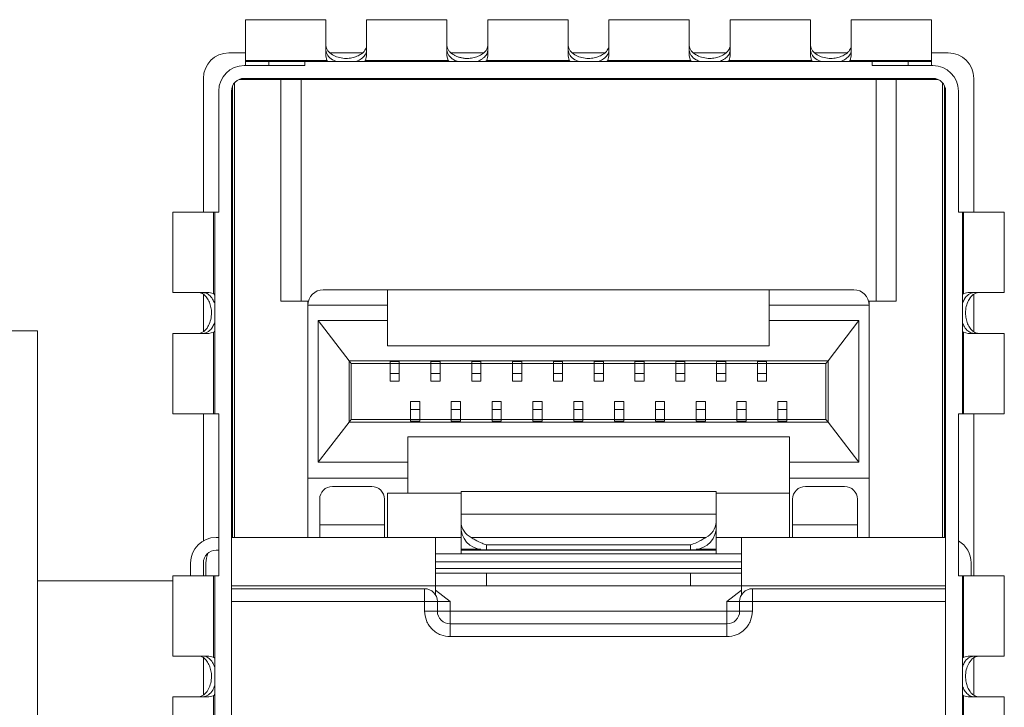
# Model space of a CAD drawing. Header units: millimetres. Extents: x -627 to -39, y 19 to 517.
# Tile 16 of 46: x -487 to -468, y 377 to 390. Entities that reach past the tile are written whole.
import ezdxf

# ---------------------------------------------------------------- set-up
doc = ezdxf.new("R2010")
doc.units = ezdxf.units.MM
doc.layers.get('0').update_dxf_attribs({"lineweight": 20})

msp = doc.modelspace()

# ---------------------------------------------------------------- linework, layer by layer
at = {"color": 7, "linetype": 'Continuous', "lineweight": 15}
for p, q in [((-480.973, 390.244), (-482.548, 390.244)), ((-482.548, 390.244), (-482.548, 389.446)), ((-480.973, 389.536), (-480.973, 390.244)), ((-478.598, 390.244), (-480.173, 390.244)), ((-480.173, 390.244), (-480.173, 389.536)), ((-478.598, 389.536), (-478.598, 390.244)), ((-476.223, 390.244), (-477.798, 390.244)), ((-477.798, 390.244), (-477.798, 389.536)), ((-476.223, 389.536), (-476.223, 390.244)), ((-473.848, 390.244), (-475.423, 390.244)), ((-475.423, 390.244), (-475.423, 389.536)), ((-473.848, 389.536), (-473.848, 390.244)), ((-471.473, 390.244), (-473.048, 390.244)), ((-473.048, 390.244), (-473.048, 389.536)), ((-471.473, 389.536), (-471.473, 390.244)), ((-469.098, 390.244), (-470.673, 390.244)), ((-470.673, 390.244), (-470.673, 389.536)), ((-469.098, 389.446), (-469.098, 390.244)), ((-482.548, 389.594), (-482.873, 389.594)), ((-480.952, 389.446), (-480.973, 389.536)), ((-480.257, 389.594), (-480.887, 389.594)), ((-480.173, 389.536), (-480.194, 389.446)), ((-478.577, 389.446), (-478.598, 389.536)), ((-477.877, 389.594), (-478.52, 389.594)), ((-477.798, 389.536), (-477.819, 389.446)), ((-476.202, 389.446), (-476.223, 389.536)), ((-475.507, 389.594), (-476.137, 389.594)), ((-475.423, 389.536), (-475.444, 389.446)), ((-473.827, 389.446), (-473.848, 389.536)), ((-473.132, 389.594), (-473.762, 389.594)), ((-473.048, 389.536), (-473.069, 389.446)), ((-471.452, 389.446), (-471.473, 389.536)), ((-470.757, 389.594), (-471.387, 389.594)), ((-470.673, 389.536), (-470.694, 389.446)), ((-468.773, 389.594), (-469.098, 389.594)), ((-482.573, 389.344), (-481.384, 389.344)), ((-482.548, 389.446), (-480.952, 389.446)), ((-482.548, 389.446), (-482.548, 389.422)), ((-482.548, 389.422), (-482.548, 389.344)), ((-482.548, 389.422), (-482.091, 389.422)), ((-482.091, 389.422), (-482.091, 389.344)), ((-481.384, 389.422), (-482.091, 389.422)), ((-481.384, 389.422), (-481.384, 389.344)), ((-470.263, 389.422), (-481.384, 389.422)), ((-480.194, 389.446), (-478.577, 389.446)), ((-477.819, 389.446), (-476.202, 389.446)), ((-475.444, 389.446), (-473.827, 389.446)), ((-473.069, 389.446), (-471.452, 389.446)), ((-470.694, 389.446), (-469.098, 389.446)), ((-470.263, 389.344), (-470.263, 389.422)), ((-470.263, 389.422), (-469.555, 389.422)), ((-470.263, 389.344), (-469.073, 389.344)), ((-469.555, 389.344), (-469.555, 389.422)), ((-469.555, 389.422), (-469.098, 389.422)), ((-469.098, 389.446), (-469.098, 389.422)), ((-469.098, 389.422), (-469.098, 389.344)), ((-483.373, 389.094), (-483.373, 386.469)), ((-481.586, 389.089), (-482.623, 389.089)), ((-482.573, 389.094), (-469.073, 389.094)), ((-481.308, 389.089), (-481.586, 389.089)), ((-481.308, 389.073), (-481.308, 389.089)), ((-470.339, 389.089), (-481.308, 389.089)), ((-470.339, 389.089), (-470.339, 389.073)), ((-470.06, 389.089), (-470.339, 389.089)), ((-469.024, 389.089), (-470.06, 389.089)), ((-468.273, 386.469), (-468.273, 389.094)), ((-482.803, 380.094), (-482.803, 388.942)), ((-482.765, 389.005), (-482.765, 380.094)), ((-481.857, 389.073), (-482.674, 389.073)), ((-481.857, 384.724), (-481.857, 389.073)), ((-481.458, 389.073), (-481.857, 389.073)), ((-481.458, 384.724), (-481.458, 389.073)), ((-470.188, 389.073), (-481.458, 389.073)), ((-470.188, 389.073), (-470.188, 384.724)), ((-469.79, 389.073), (-470.188, 389.073)), ((-469.79, 389.073), (-469.79, 384.724)), ((-468.973, 389.073), (-469.79, 389.073)), ((-468.882, 380.094), (-468.882, 389.005)), ((-468.843, 380.094), (-468.843, 388.942)), ((-483.073, 388.844), (-483.073, 386.469)), ((-482.823, 379.619), (-482.823, 388.844)), ((-468.823, 388.844), (-468.823, 379.619)), ((-468.573, 386.469), (-468.573, 388.844)), ((-482.823, 388.144), (-482.803, 388.144)), ((-468.823, 388.144), (-468.843, 388.144)), ((-482.803, 386.644), (-482.823, 386.644)), ((-468.843, 386.644), (-468.823, 386.644)), ((-483.973, 386.469), (-483.973, 384.894)), ((-483.175, 386.469), (-483.973, 386.469)), ((-483.175, 384.873), (-483.175, 386.469)), ((-483.151, 386.469), (-483.175, 386.469)), ((-483.151, 386.469), (-483.151, 382.519)), ((-483.151, 386.469), (-483.073, 386.469)), ((-468.495, 386.469), (-468.573, 386.469)), ((-468.495, 382.519), (-468.495, 386.469)), ((-468.495, 386.469), (-468.472, 386.469)), ((-468.472, 386.469), (-468.472, 384.873)), ((-467.673, 386.469), (-468.472, 386.469)), ((-467.673, 384.894), (-467.673, 386.469)), ((-483.973, 384.894), (-483.265, 384.894)), ((-483.373, 384.13), (-483.373, 384.857)), ((-483.265, 384.894), (-483.175, 384.873)), ((-479.763, 384.949), (-481.023, 384.949)), ((-479.763, 384.649), (-479.763, 384.949)), ((-472.283, 384.949), (-479.763, 384.949)), ((-470.623, 384.949), (-472.283, 384.949)), ((-472.283, 384.949), (-472.283, 384.649)), ((-468.472, 384.873), (-468.382, 384.894)), ((-468.382, 384.894), (-467.673, 384.894)), ((-468.273, 384.131), (-468.273, 384.859)), ((-481.323, 384.724), (-481.857, 384.724)), ((-481.323, 384.649), (-481.323, 384.724)), ((-481.323, 381.259), (-481.323, 384.649)), ((-479.763, 384.649), (-481.323, 384.649)), ((-479.763, 384.347), (-479.763, 384.649)), ((-470.323, 384.649), (-472.283, 384.649)), ((-472.283, 384.649), (-472.283, 384.347)), ((-470.323, 384.724), (-470.323, 384.649)), ((-469.79, 384.724), (-470.323, 384.724)), ((-470.323, 384.649), (-470.323, 381.259)), ((-481.125, 384.347), (-479.763, 384.347)), ((-481.125, 381.567), (-481.125, 384.347)), ((-480.518, 383.557), (-481.125, 384.347)), ((-479.763, 383.847), (-479.763, 384.347)), ((-472.283, 384.347), (-470.522, 384.347)), ((-472.283, 383.847), (-472.283, 384.347)), ((-470.522, 384.347), (-471.128, 383.557)), ((-470.522, 384.347), (-470.522, 381.567)), ((-491.023, 384.144), (-486.623, 384.144)), ((-486.623, 384.144), (-486.623, 363.844)), ((-483.973, 384.094), (-483.973, 382.519)), ((-483.265, 384.094), (-483.973, 384.094)), ((-483.175, 384.115), (-483.265, 384.094)), ((-483.175, 382.519), (-483.175, 384.115)), ((-468.382, 384.094), (-468.472, 384.115)), ((-468.472, 384.115), (-468.472, 382.519)), ((-467.673, 384.094), (-468.382, 384.094)), ((-467.673, 382.519), (-467.673, 384.094)), ((-479.763, 383.847), (-472.283, 383.847)), ((-471.128, 383.557), (-480.518, 383.557)), ((-480.518, 383.557), (-480.518, 382.357)), ((-480.473, 383.507), (-480.518, 383.557)), ((-479.713, 383.507), (-480.473, 383.507)), ((-480.473, 382.407), (-480.473, 383.507)), ((-479.533, 383.543), (-479.713, 383.543)), ((-479.713, 383.543), (-479.713, 383.505)), ((-479.713, 383.505), (-479.533, 383.505)), ((-479.713, 383.505), (-479.713, 383.31)), ((-479.533, 383.505), (-479.533, 383.543)), ((-478.913, 383.507), (-479.533, 383.507)), ((-479.533, 383.505), (-479.533, 383.31)), ((-478.733, 383.543), (-478.913, 383.543)), ((-478.913, 383.543), (-478.913, 383.505)), ((-478.913, 383.505), (-478.733, 383.505)), ((-478.913, 383.505), (-478.913, 383.31)), ((-478.733, 383.505), (-478.733, 383.543)), ((-478.113, 383.507), (-478.733, 383.507)), ((-478.733, 383.505), (-478.733, 383.31)), ((-477.933, 383.543), (-478.113, 383.543)), ((-478.113, 383.543), (-478.113, 383.505)), ((-478.113, 383.505), (-477.933, 383.505)), ((-478.113, 383.505), (-478.113, 383.31)), ((-477.933, 383.505), (-477.933, 383.543)), ((-477.313, 383.507), (-477.933, 383.507)), ((-477.933, 383.505), (-477.933, 383.31)), ((-477.133, 383.543), (-477.313, 383.543)), ((-477.313, 383.543), (-477.313, 383.505)), ((-477.313, 383.505), (-477.133, 383.505)), ((-477.313, 383.505), (-477.313, 383.31)), ((-477.133, 383.505), (-477.133, 383.543)), ((-476.513, 383.507), (-477.133, 383.507)), ((-477.133, 383.505), (-477.133, 383.31)), ((-476.333, 383.543), (-476.513, 383.543)), ((-476.513, 383.543), (-476.513, 383.505)), ((-476.513, 383.505), (-476.333, 383.505)), ((-476.513, 383.505), (-476.513, 383.31)), ((-476.333, 383.505), (-476.333, 383.543)), ((-475.713, 383.507), (-476.333, 383.507)), ((-476.333, 383.505), (-476.333, 383.31)), ((-475.533, 383.543), (-475.713, 383.543)), ((-475.713, 383.543), (-475.713, 383.505)), ((-475.713, 383.505), (-475.533, 383.505)), ((-475.713, 383.505), (-475.713, 383.31)), ((-475.533, 383.505), (-475.533, 383.543)), ((-474.913, 383.507), (-475.533, 383.507)), ((-475.533, 383.505), (-475.533, 383.31)), ((-474.733, 383.543), (-474.913, 383.543)), ((-474.913, 383.543), (-474.913, 383.505)), ((-474.913, 383.505), (-474.733, 383.505)), ((-474.913, 383.505), (-474.913, 383.31)), ((-474.733, 383.505), (-474.733, 383.543)), ((-474.113, 383.507), (-474.733, 383.507)), ((-474.733, 383.505), (-474.733, 383.31)), ((-473.933, 383.543), (-474.113, 383.543)), ((-474.113, 383.543), (-474.113, 383.505)), ((-474.113, 383.505), (-473.933, 383.505)), ((-474.113, 383.505), (-474.113, 383.31)), ((-473.933, 383.505), (-473.933, 383.543)), ((-473.313, 383.507), (-473.933, 383.507)), ((-473.933, 383.505), (-473.933, 383.31)), ((-473.133, 383.543), (-473.313, 383.543)), ((-473.313, 383.543), (-473.313, 383.505)), ((-473.313, 383.505), (-473.133, 383.505)), ((-473.313, 383.505), (-473.313, 383.31)), ((-473.133, 383.505), (-473.133, 383.543)), ((-472.513, 383.507), (-473.133, 383.507)), ((-473.133, 383.505), (-473.133, 383.31)), ((-472.333, 383.543), (-472.513, 383.543)), ((-472.513, 383.543), (-472.513, 383.505)), ((-472.513, 383.505), (-472.333, 383.505)), ((-472.513, 383.505), (-472.513, 383.31)), ((-472.333, 383.505), (-472.333, 383.543)), ((-471.173, 383.507), (-472.333, 383.507)), ((-472.333, 383.505), (-472.333, 383.31)), ((-471.128, 383.557), (-471.173, 383.507)), ((-471.173, 383.507), (-471.173, 382.407)), ((-471.128, 382.357), (-471.128, 383.557)), ((-479.713, 383.31), (-479.533, 383.31)), ((-479.713, 383.31), (-479.713, 383.157)), ((-479.533, 383.31), (-479.533, 383.157)), ((-478.913, 383.31), (-478.733, 383.31)), ((-478.913, 383.31), (-478.913, 383.157)), ((-478.733, 383.31), (-478.733, 383.157)), ((-478.113, 383.31), (-477.933, 383.31)), ((-478.113, 383.31), (-478.113, 383.157)), ((-477.933, 383.31), (-477.933, 383.157)), ((-477.313, 383.31), (-477.133, 383.31)), ((-477.313, 383.31), (-477.313, 383.157)), ((-477.133, 383.31), (-477.133, 383.157)), ((-476.513, 383.31), (-476.333, 383.31)), ((-476.513, 383.31), (-476.513, 383.157)), ((-476.333, 383.31), (-476.333, 383.157)), ((-475.713, 383.31), (-475.533, 383.31)), ((-475.713, 383.31), (-475.713, 383.157)), ((-475.533, 383.31), (-475.533, 383.157)), ((-474.913, 383.31), (-474.733, 383.31)), ((-474.913, 383.31), (-474.913, 383.157)), ((-474.733, 383.31), (-474.733, 383.157)), ((-474.113, 383.31), (-473.933, 383.31)), ((-474.113, 383.31), (-474.113, 383.157)), ((-473.933, 383.31), (-473.933, 383.157)), ((-473.313, 383.31), (-473.133, 383.31)), ((-473.313, 383.31), (-473.313, 383.157)), ((-473.133, 383.31), (-473.133, 383.157)), ((-472.513, 383.31), (-472.333, 383.31)), ((-472.513, 383.31), (-472.513, 383.157)), ((-472.333, 383.31), (-472.333, 383.157)), ((-479.713, 383.157), (-479.533, 383.157)), ((-478.913, 383.157), (-478.733, 383.157)), ((-478.113, 383.157), (-477.933, 383.157)), ((-477.313, 383.157), (-477.133, 383.157)), ((-476.513, 383.157), (-476.333, 383.157)), ((-475.713, 383.157), (-475.533, 383.157)), ((-474.913, 383.157), (-474.733, 383.157)), ((-474.113, 383.157), (-473.933, 383.157)), ((-473.313, 383.157), (-473.133, 383.157)), ((-472.513, 383.157), (-472.333, 383.157)), ((-479.133, 382.757), (-479.313, 382.757)), ((-479.313, 382.757), (-479.313, 382.604)), ((-479.133, 382.757), (-479.133, 382.604)), ((-478.333, 382.757), (-478.513, 382.757)), ((-478.513, 382.757), (-478.513, 382.604)), ((-478.333, 382.757), (-478.333, 382.604)), ((-477.533, 382.757), (-477.713, 382.757)), ((-477.713, 382.757), (-477.713, 382.604)), ((-477.533, 382.757), (-477.533, 382.604)), ((-476.733, 382.757), (-476.913, 382.757)), ((-476.913, 382.757), (-476.913, 382.604)), ((-476.733, 382.757), (-476.733, 382.604)), ((-475.933, 382.757), (-476.113, 382.757)), ((-476.113, 382.757), (-476.113, 382.604)), ((-475.933, 382.757), (-475.933, 382.604)), ((-475.133, 382.757), (-475.313, 382.757)), ((-475.313, 382.757), (-475.313, 382.604)), ((-475.133, 382.757), (-475.133, 382.604)), ((-474.333, 382.757), (-474.513, 382.757)), ((-474.513, 382.757), (-474.513, 382.604)), ((-474.333, 382.757), (-474.333, 382.604)), ((-473.533, 382.757), (-473.713, 382.757)), ((-473.713, 382.757), (-473.713, 382.604)), ((-473.533, 382.757), (-473.533, 382.604)), ((-472.733, 382.757), (-472.913, 382.757)), ((-472.913, 382.757), (-472.913, 382.604)), ((-472.733, 382.757), (-472.733, 382.604)), ((-471.933, 382.757), (-472.113, 382.757)), ((-472.113, 382.757), (-472.113, 382.604)), ((-471.933, 382.757), (-471.933, 382.604)), ((-479.133, 382.604), (-479.313, 382.604)), ((-479.313, 382.604), (-479.313, 382.409)), ((-479.133, 382.604), (-479.133, 382.409)), ((-478.333, 382.604), (-478.513, 382.604)), ((-478.513, 382.604), (-478.513, 382.409)), ((-478.333, 382.604), (-478.333, 382.409)), ((-477.533, 382.604), (-477.713, 382.604)), ((-477.713, 382.604), (-477.713, 382.409)), ((-477.533, 382.604), (-477.533, 382.409)), ((-476.733, 382.604), (-476.913, 382.604)), ((-476.913, 382.604), (-476.913, 382.409)), ((-476.733, 382.604), (-476.733, 382.409)), ((-475.933, 382.604), (-476.113, 382.604)), ((-476.113, 382.604), (-476.113, 382.409)), ((-475.933, 382.604), (-475.933, 382.409)), ((-475.133, 382.604), (-475.313, 382.604)), ((-475.313, 382.604), (-475.313, 382.409)), ((-475.133, 382.604), (-475.133, 382.409)), ((-474.333, 382.604), (-474.513, 382.604)), ((-474.513, 382.604), (-474.513, 382.409)), ((-474.333, 382.604), (-474.333, 382.409)), ((-473.533, 382.604), (-473.713, 382.604)), ((-473.713, 382.604), (-473.713, 382.409)), ((-473.533, 382.604), (-473.533, 382.409)), ((-472.733, 382.604), (-472.913, 382.604)), ((-472.913, 382.604), (-472.913, 382.409)), ((-472.733, 382.604), (-472.733, 382.409)), ((-471.933, 382.604), (-472.113, 382.604)), ((-472.113, 382.604), (-472.113, 382.409)), ((-471.933, 382.604), (-471.933, 382.409)), ((-483.973, 382.519), (-483.175, 382.519)), ((-483.373, 380.027), (-483.373, 382.519)), ((-483.175, 382.519), (-483.151, 382.519)), ((-483.073, 382.519), (-483.151, 382.519)), ((-483.073, 382.519), (-483.073, 379.344)), ((-481.125, 381.567), (-480.518, 382.357)), ((-480.518, 382.357), (-480.473, 382.407)), ((-480.518, 382.357), (-471.128, 382.357)), ((-480.473, 382.407), (-479.313, 382.407)), ((-479.133, 382.409), (-479.313, 382.409)), ((-479.313, 382.409), (-479.313, 382.371)), ((-479.313, 382.371), (-479.133, 382.371)), ((-479.133, 382.409), (-479.133, 382.371)), ((-479.133, 382.407), (-478.513, 382.407)), ((-478.333, 382.409), (-478.513, 382.409)), ((-478.513, 382.409), (-478.513, 382.371)), ((-478.513, 382.371), (-478.333, 382.371)), ((-478.333, 382.409), (-478.333, 382.371)), ((-478.333, 382.407), (-477.713, 382.407)), ((-477.713, 382.409), (-477.713, 382.371)), ((-477.533, 382.409), (-477.713, 382.409)), ((-477.713, 382.371), (-477.533, 382.371)), ((-477.533, 382.409), (-477.533, 382.371)), ((-477.533, 382.407), (-476.913, 382.407)), ((-476.913, 382.409), (-476.913, 382.371)), ((-476.733, 382.409), (-476.913, 382.409)), ((-476.913, 382.371), (-476.733, 382.371)), ((-476.733, 382.409), (-476.733, 382.371)), ((-476.733, 382.407), (-476.113, 382.407)), ((-476.113, 382.409), (-476.113, 382.371)), ((-475.933, 382.409), (-476.113, 382.409)), ((-476.113, 382.371), (-475.933, 382.371)), ((-475.933, 382.409), (-475.933, 382.371)), ((-475.933, 382.407), (-475.313, 382.407)), ((-475.313, 382.409), (-475.313, 382.371)), ((-475.133, 382.409), (-475.313, 382.409)), ((-475.313, 382.371), (-475.133, 382.371)), ((-475.133, 382.409), (-475.133, 382.371)), ((-475.133, 382.407), (-474.513, 382.407)), ((-474.513, 382.409), (-474.513, 382.371)), ((-474.333, 382.409), (-474.513, 382.409)), ((-474.513, 382.371), (-474.333, 382.371)), ((-474.333, 382.409), (-474.333, 382.371)), ((-474.333, 382.407), (-473.713, 382.407)), ((-473.533, 382.409), (-473.713, 382.409)), ((-473.713, 382.409), (-473.713, 382.371)), ((-473.713, 382.371), (-473.533, 382.371)), ((-473.533, 382.409), (-473.533, 382.371)), ((-473.533, 382.407), (-472.913, 382.407)), ((-472.733, 382.409), (-472.913, 382.409)), ((-472.913, 382.409), (-472.913, 382.371)), ((-472.913, 382.371), (-472.733, 382.371)), ((-472.733, 382.409), (-472.733, 382.371)), ((-472.733, 382.407), (-472.113, 382.407)), ((-471.933, 382.409), (-472.113, 382.409)), ((-472.113, 382.409), (-472.113, 382.371)), ((-472.113, 382.371), (-471.933, 382.371)), ((-471.933, 382.409), (-471.933, 382.371)), ((-471.933, 382.407), (-471.173, 382.407)), ((-471.173, 382.407), (-471.128, 382.357)), ((-471.128, 382.357), (-470.522, 381.567)), ((-468.573, 382.519), (-468.495, 382.519)), ((-468.573, 379.344), (-468.573, 382.519)), ((-468.472, 382.519), (-468.495, 382.519)), ((-468.472, 382.519), (-467.673, 382.519)), ((-468.273, 379.344), (-468.273, 382.519)), ((-471.883, 382.067), (-479.363, 382.067)), ((-479.363, 382.067), (-479.363, 381.567)), ((-471.883, 381.567), (-471.883, 382.067)), ((-479.363, 381.567), (-481.125, 381.567)), ((-479.363, 381.259), (-479.363, 381.567)), ((-470.522, 381.567), (-471.883, 381.567)), ((-471.883, 381.567), (-471.883, 381.259)), ((-481.323, 381.259), (-479.363, 381.259)), ((-481.323, 381.259), (-481.323, 380.094)), ((-479.363, 380.959), (-479.363, 381.259)), ((-471.883, 381.259), (-470.323, 381.259)), ((-471.883, 381.259), (-471.883, 380.094)), ((-470.323, 380.094), (-470.323, 381.259)), ((-480.073, 381.094), (-480.843, 381.094)), ((-473.323, 380.994), (-478.323, 380.994)), ((-478.323, 380.994), (-478.323, 380.547)), ((-473.323, 380.547), (-473.323, 380.994)), ((-470.803, 381.094), (-471.573, 381.094)), ((-481.093, 380.344), (-481.093, 380.844)), ((-479.823, 380.844), (-479.823, 380.344)), ((-479.763, 380.959), (-479.363, 380.959)), ((-479.763, 380.094), (-479.763, 380.959)), ((-479.363, 380.959), (-478.323, 380.959)), ((-473.323, 380.959), (-471.883, 380.959)), ((-471.823, 380.344), (-471.823, 380.844)), ((-470.553, 380.844), (-470.553, 380.344)), ((-478.323, 380.547), (-478.323, 380.398)), ((-478.323, 380.547), (-473.323, 380.547)), ((-473.323, 380.398), (-473.323, 380.547)), ((-481.093, 380.344), (-479.823, 380.344)), ((-481.093, 380.094), (-481.093, 380.344)), ((-479.823, 380.344), (-479.823, 380.094)), ((-478.323, 380.237), (-478.323, 380.398)), ((-478.323, 379.863), (-478.323, 380.237)), ((-473.323, 380.237), (-473.323, 380.398)), ((-473.323, 379.863), (-473.323, 380.237)), ((-471.823, 380.094), (-471.823, 380.344)), ((-471.823, 380.344), (-470.553, 380.344)), ((-470.553, 380.344), (-470.553, 380.094)), ((-483.073, 380.094), (-483.123, 380.094)), ((-482.823, 380.094), (-478.823, 380.094)), ((-478.823, 379.144), (-478.823, 380.094)), ((-478.823, 380.094), (-478.323, 380.094)), ((-478.123, 380.091), (-473.523, 380.091)), ((-473.323, 380.094), (-472.823, 380.094)), ((-472.823, 380.094), (-468.823, 380.094)), ((-472.823, 380.094), (-472.823, 379.144)), ((-483.073, 379.844), (-483.123, 379.844)), ((-478.323, 379.863), (-478.323, 379.844)), ((-473.323, 379.844), (-478.323, 379.844)), ((-478.323, 379.775), (-478.323, 379.844)), ((-473.823, 379.951), (-477.823, 379.951)), ((-477.823, 379.951), (-477.823, 379.854)), ((-473.823, 379.854), (-477.823, 379.854)), ((-473.823, 379.854), (-473.823, 379.951)), ((-473.323, 379.844), (-473.323, 379.863)), ((-473.323, 379.844), (-473.323, 379.775)), ((-478.823, 379.775), (-472.823, 379.775)), ((-483.623, 379.344), (-483.623, 379.594)), ((-483.373, 379.594), (-483.373, 379.344)), ((-483.323, 379.344), (-483.323, 379.594)), ((-482.823, 374.069), (-482.823, 379.619)), ((-478.823, 379.614), (-472.823, 379.614)), ((-478.823, 379.482), (-472.823, 379.482)), ((-468.823, 379.619), (-468.823, 374.069)), ((-468.323, 379.344), (-468.323, 379.594)), ((-483.973, 379.344), (-483.973, 377.769)), ((-483.175, 379.344), (-483.973, 379.344)), ((-483.175, 377.748), (-483.175, 379.344)), ((-483.151, 379.344), (-483.175, 379.344)), ((-483.151, 379.344), (-483.151, 376.558)), ((-483.151, 379.344), (-483.073, 379.344)), ((-478.823, 379.394), (-477.823, 379.394)), ((-477.823, 379.394), (-477.823, 379.144)), ((-477.823, 379.394), (-473.823, 379.394)), ((-473.823, 379.144), (-473.823, 379.394)), ((-473.823, 379.394), (-472.823, 379.394)), ((-468.495, 379.344), (-468.573, 379.344)), ((-468.495, 376.558), (-468.495, 379.344)), ((-468.495, 379.344), (-468.472, 379.344)), ((-468.472, 379.344), (-468.472, 377.748)), ((-467.673, 379.344), (-468.472, 379.344)), ((-467.673, 377.769), (-467.673, 379.344)), ((-483.973, 379.244), (-486.623, 379.244)), ((-482.823, 379.144), (-478.823, 379.144)), ((-479.036, 379.089), (-482.823, 379.089)), ((-479.036, 378.839), (-479.036, 379.089)), ((-478.823, 378.971), (-478.823, 379.144)), ((-477.823, 379.144), (-478.823, 379.144)), ((-478.823, 379.059), (-478.536, 378.839)), ((-477.823, 379.144), (-473.823, 379.144)), ((-472.823, 379.144), (-473.823, 379.144)), ((-473.111, 378.839), (-472.823, 379.059)), ((-472.823, 379.144), (-468.823, 379.144)), ((-472.823, 379.144), (-472.823, 378.971)), ((-472.611, 379.089), (-472.611, 378.839)), ((-468.823, 379.089), (-472.611, 379.089)), ((-479.036, 378.839), (-482.823, 378.839)), ((-478.786, 378.839), (-479.036, 378.839)), ((-479.036, 378.649), (-479.036, 378.839)), ((-478.786, 378.649), (-478.786, 378.839)), ((-478.786, 378.839), (-478.536, 378.839)), ((-478.536, 378.839), (-478.536, 378.649)), ((-473.111, 378.839), (-472.861, 378.839)), ((-473.111, 378.649), (-473.111, 378.839)), ((-472.611, 378.839), (-472.861, 378.839)), ((-472.861, 378.839), (-472.861, 378.649)), ((-472.611, 378.839), (-472.611, 378.649)), ((-468.823, 378.839), (-472.611, 378.839)), ((-479.036, 378.649), (-478.786, 378.649)), ((-478.536, 378.649), (-478.786, 378.649)), ((-478.536, 378.472), (-478.536, 378.649)), ((-478.536, 378.649), (-473.111, 378.649)), ((-473.111, 378.649), (-473.111, 378.399)), ((-472.934, 378.649), (-473.111, 378.649)), ((-472.861, 378.649), (-472.934, 378.649)), ((-472.611, 378.649), (-472.861, 378.649)), ((-478.536, 378.399), (-478.536, 378.472)), ((-473.111, 378.399), (-478.536, 378.399)), ((-478.536, 378.149), (-478.536, 378.399)), ((-473.111, 378.149), (-473.111, 378.399)), ((-473.111, 378.149), (-478.536, 378.149)), ((-483.973, 377.769), (-483.265, 377.769)), ((-483.373, 377.005), (-483.373, 377.732)), ((-483.265, 377.769), (-483.175, 377.748)), ((-468.472, 377.748), (-468.382, 377.769)), ((-468.382, 377.769), (-467.673, 377.769)), ((-468.273, 377.006), (-468.273, 377.734)), ((-483.973, 376.969), (-483.973, 375.394)), ((-483.265, 376.969), (-483.973, 376.969)), ((-483.175, 376.99), (-483.265, 376.969)), ((-483.175, 375.394), (-483.175, 376.99)), ((-468.382, 376.969), (-468.472, 376.99)), ((-468.472, 376.99), (-468.472, 375.394)), ((-467.673, 376.969), (-468.382, 376.969)), ((-467.673, 375.394), (-467.673, 376.969))]:
    msp.add_line(p, q, dxfattribs=at)
at = {"color": 8, "linetype": 'Continuous', "lineweight": 15}
for p, q in [((-481.586, 389.073), (-481.586, 389.089)), ((-470.06, 389.089), (-470.06, 389.073)), ((-478.323, 379.863), (-477.931, 379.863)), ((-473.716, 379.863), (-473.323, 379.863))]:
    msp.add_line(p, q, dxfattribs=at)
at = {"color": 7, "linetype": 'Continuous', "lineweight": 15}
for centre, radius, start, end in [((-482.873, 389.094), 0.5, 90, 180), ((-468.773, 389.094), 0.5, 0, 90), ((-482.573, 388.844), 0.5, 90, 180), ((-469.073, 388.844), 0.5, 0, 90), ((-482.573, 388.844), 0.25, 90, 180), ((-469.073, 388.844), 0.25, 0, 90), ((-481.023, 384.649), 0.3, 90, 180), ((-470.623, 384.649), 0.3, 0, 90), ((-480.843, 380.844), 0.25, 90, 180), ((-480.073, 380.844), 0.25, 0, 90), ((-471.573, 380.844), 0.25, 90, 180), ((-470.803, 380.844), 0.25, 0, 90), ((-477.96, 380.416), 0.363, 182.8987, 243.3528), ((-477.875, 380.305), 0.453, 188.5425, 276.5356), ((-473.772, 380.305), 0.453, 263.4644, 351.4575), ((-473.686, 380.416), 0.363, 296.6472, 357.1013), ((-483.123, 379.594), 0.5, 90, 180), ((-468.823, 379.594), 0.5, 0, 60), ((-483.123, 379.594), 0.25, 90, 180), ((-482.823, 379.594), 0.5, 157.6684, 180), ((-479.036, 378.839), 0.25, 45, 90), ((-472.611, 378.839), 0.25, 90, 135), ((-479.036, 378.839), 0.25, 0, 45), ((-472.611, 378.839), 0.25, 135, 180), ((-478.536, 378.649), 0.25, 180, 270), ((-473.111, 378.649), 0.25, 270, 0)]:
    msp.add_arc(centre, radius, start, end, dxfattribs=at)
for points, knots in [([(-480.973, 389.735), (-480.966, 389.701), (-480.951, 389.638), (-480.855, 389.557), (-480.738, 389.504), (-480.612, 389.481), (-480.489, 389.487), (-480.382, 389.515), (-480.288, 389.561), (-480.212, 389.626), (-480.177, 389.688), (-480.174, 389.724), (-480.173, 389.735)], [0, 0, 0, 0, 0.1496803, 0.279253, 0.3774907, 0.4762894, 0.561608, 0.642697, 0.7311223, 0.834171, 0.9538171, 1, 1, 1, 1]), ([(-478.598, 389.735), (-478.596, 389.718), (-478.593, 389.685), (-478.564, 389.637), (-478.521, 389.592), (-478.472, 389.556), (-478.416, 389.528), (-478.36, 389.507), (-478.297, 389.492), (-478.234, 389.484), (-478.172, 389.484), (-478.115, 389.49), (-478.062, 389.5), (-478.011, 389.516), (-477.964, 389.536), (-477.919, 389.561), (-477.879, 389.59), (-477.843, 389.625), (-477.816, 389.663), (-477.803, 389.696), (-477.799, 389.719), (-477.799, 389.73), (-477.798, 389.735)], [0, 0, 0, 0, 0.0734955, 0.1498648, 0.2136394, 0.2795168, 0.3279799, 0.3777428, 0.4262687, 0.4766717, 0.5186703, 0.5620276, 0.6020564, 0.6430724, 0.6867723, 0.7314157, 0.7823421, 0.8343711, 0.8934341, 0.9539583, 0.9769374, 1, 1, 1, 1]), ([(-476.223, 389.735), (-476.216, 389.701), (-476.201, 389.638), (-476.105, 389.557), (-475.988, 389.504), (-475.862, 389.481), (-475.739, 389.487), (-475.632, 389.515), (-475.538, 389.561), (-475.462, 389.626), (-475.427, 389.688), (-475.424, 389.724), (-475.423, 389.735)], [0, 0, 0, 0, 0.14968, 0.279253, 0.377491, 0.476289, 0.561608, 0.642697, 0.731122, 0.834171, 0.953817, 1, 1, 1, 1]), ([(-473.848, 389.735), (-473.841, 389.701), (-473.826, 389.638), (-473.73, 389.557), (-473.613, 389.504), (-473.487, 389.481), (-473.364, 389.487), (-473.257, 389.515), (-473.163, 389.561), (-473.087, 389.626), (-473.052, 389.688), (-473.049, 389.724), (-473.048, 389.735)], [0, 0, 0, 0, 0.1496803, 0.279253, 0.3774907, 0.4762894, 0.561608, 0.642697, 0.7311223, 0.834171, 0.9538171, 1, 1, 1, 1]), ([(-471.473, 389.735), (-471.466, 389.701), (-471.451, 389.638), (-471.355, 389.557), (-471.238, 389.504), (-471.112, 389.481), (-470.989, 389.487), (-470.882, 389.515), (-470.788, 389.561), (-470.712, 389.626), (-470.677, 389.688), (-470.674, 389.724), (-470.673, 389.735)], [0, 0, 0, 0, 0.1496803, 0.279253, 0.3774907, 0.4762894, 0.561608, 0.642697, 0.7311223, 0.834171, 0.9538171, 1, 1, 1, 1]), ([(-480.973, 389.645), (-480.965, 389.611), (-480.951, 389.547), (-480.863, 389.466), (-480.785, 389.434), (-480.755, 389.422)], [0, 0, 0, 0, 0.416163, 0.781143, 1, 1, 1, 1]), ([(-480.386, 389.422), (-480.356, 389.436), (-480.288, 389.465), (-480.214, 389.533), (-480.177, 389.596), (-480.174, 389.634), (-480.173, 389.645)], [0, 0, 0, 0, 0.235104, 0.523179, 0.860048, 1, 1, 1, 1]), ([(-478.598, 389.645), (-478.596, 389.629), (-478.593, 389.595), (-478.564, 389.545), (-478.522, 389.499), (-478.472, 389.463), (-478.425, 389.437), (-478.395, 389.426), (-478.384, 389.422)], [0, 0, 0, 0, 0.20548, 0.418783, 0.59935, 0.785884, 0.921449, 1, 1, 1, 1]), ([(-478.011, 389.422), (-477.996, 389.428), (-477.965, 389.441), (-477.922, 389.466), (-477.881, 389.495), (-477.845, 389.531), (-477.817, 389.57), (-477.804, 389.603), (-477.799, 389.629), (-477.799, 389.64), (-477.798, 389.645)], [0, 0, 0, 0, 0.11016, 0.234454, 0.377118, 0.522828, 0.689471, 0.860189, 0.92995, 1, 1, 1, 1]), ([(-476.223, 389.645), (-476.215, 389.611), (-476.201, 389.547), (-476.113, 389.466), (-476.035, 389.434), (-476.005, 389.422)], [0, 0, 0, 0, 0.416163, 0.781143, 1, 1, 1, 1]), ([(-475.636, 389.422), (-475.606, 389.436), (-475.538, 389.465), (-475.464, 389.533), (-475.427, 389.596), (-475.424, 389.634), (-475.423, 389.645)], [0, 0, 0, 0, 0.235104, 0.523179, 0.860048, 1, 1, 1, 1]), ([(-473.848, 389.645), (-473.84, 389.611), (-473.826, 389.547), (-473.738, 389.466), (-473.66, 389.434), (-473.63, 389.422)], [0, 0, 0, 0, 0.416163, 0.781143, 1, 1, 1, 1]), ([(-473.261, 389.422), (-473.231, 389.436), (-473.163, 389.465), (-473.089, 389.533), (-473.052, 389.596), (-473.049, 389.634), (-473.048, 389.645)], [0, 0, 0, 0, 0.235104, 0.523179, 0.860048, 1, 1, 1, 1]), ([(-471.473, 389.645), (-471.465, 389.611), (-471.451, 389.547), (-471.363, 389.466), (-471.285, 389.434), (-471.255, 389.422)], [0, 0, 0, 0, 0.416163, 0.781143, 1, 1, 1, 1]), ([(-470.886, 389.422), (-470.856, 389.436), (-470.788, 389.465), (-470.714, 389.533), (-470.677, 389.596), (-470.674, 389.634), (-470.673, 389.645)], [0, 0, 0, 0, 0.235104, 0.523179, 0.860048, 1, 1, 1, 1]), ([(-480.952, 389.446), (-480.948, 389.439), (-480.94, 389.425), (-480.926, 389.423), (-480.92, 389.422)], [0, 0, 0, 0, 0.515666, 1, 1, 1, 1]), ([(-480.194, 389.446), (-480.199, 389.439), (-480.207, 389.425), (-480.22, 389.423), (-480.227, 389.422)], [0, 0, 0, 0, 0.515666, 1, 1, 1, 1]), ([(-478.577, 389.446), (-478.573, 389.439), (-478.565, 389.425), (-478.551, 389.423), (-478.545, 389.422)], [0, 0, 0, 0, 0.515666, 1, 1, 1, 1]), ([(-477.819, 389.446), (-477.824, 389.439), (-477.832, 389.425), (-477.845, 389.423), (-477.852, 389.422)], [0, 0, 0, 0, 0.515666, 1, 1, 1, 1]), ([(-476.202, 389.446), (-476.198, 389.439), (-476.19, 389.425), (-476.176, 389.423), (-476.17, 389.422)], [0, 0, 0, 0, 0.515666, 1, 1, 1, 1]), ([(-475.444, 389.446), (-475.449, 389.439), (-475.457, 389.425), (-475.47, 389.423), (-475.477, 389.422)], [0, 0, 0, 0, 0.515666, 1, 1, 1, 1]), ([(-473.827, 389.446), (-473.823, 389.439), (-473.815, 389.425), (-473.801, 389.423), (-473.795, 389.422)], [0, 0, 0, 0, 0.515666, 1, 1, 1, 1]), ([(-473.069, 389.446), (-473.074, 389.439), (-473.082, 389.425), (-473.095, 389.423), (-473.102, 389.422)], [0, 0, 0, 0, 0.515666, 1, 1, 1, 1]), ([(-471.452, 389.446), (-471.448, 389.439), (-471.44, 389.425), (-471.426, 389.423), (-471.42, 389.422)], [0, 0, 0, 0, 0.515666, 1, 1, 1, 1]), ([(-470.694, 389.446), (-470.699, 389.439), (-470.707, 389.425), (-470.72, 389.423), (-470.727, 389.422)], [0, 0, 0, 0, 0.515666, 1, 1, 1, 1]), ([(-483.464, 384.094), (-483.43, 384.102), (-483.367, 384.116), (-483.286, 384.212), (-483.233, 384.33), (-483.21, 384.456), (-483.216, 384.578), (-483.244, 384.685), (-483.29, 384.78), (-483.356, 384.856), (-483.417, 384.891), (-483.454, 384.893), (-483.464, 384.894)], [0, 0, 0, 0, 0.1496803, 0.279253, 0.3774907, 0.4762894, 0.561608, 0.642697, 0.7311223, 0.834171, 0.9538171, 1, 1, 1, 1]), ([(-483.151, 384.681), (-483.165, 384.712), (-483.195, 384.779), (-483.262, 384.854), (-483.325, 384.89), (-483.363, 384.893), (-483.375, 384.894)], [0, 0, 0, 0, 0.235104, 0.523179, 0.860048, 1, 1, 1, 1]), ([(-483.175, 384.873), (-483.168, 384.869), (-483.154, 384.86), (-483.152, 384.847), (-483.151, 384.841)], [0, 0, 0, 0, 0.515666, 1, 1, 1, 1]), ([(-468.272, 384.894), (-468.306, 384.886), (-468.37, 384.872), (-468.452, 384.784), (-468.483, 384.705), (-468.495, 384.676)], [0, 0, 0, 0, 0.416163, 0.781143, 1, 1, 1, 1]), ([(-468.472, 384.873), (-468.479, 384.869), (-468.493, 384.86), (-468.495, 384.847), (-468.495, 384.841)], [0, 0, 0, 0, 0.515666, 1, 1, 1, 1]), ([(-468.183, 384.894), (-468.217, 384.886), (-468.28, 384.872), (-468.361, 384.776), (-468.414, 384.658), (-468.437, 384.533), (-468.431, 384.41), (-468.403, 384.303), (-468.356, 384.209), (-468.291, 384.132), (-468.23, 384.098), (-468.193, 384.095), (-468.183, 384.094)], [0, 0, 0, 0, 0.1496803, 0.279253, 0.3774907, 0.4762894, 0.561608, 0.642697, 0.7311223, 0.834171, 0.9538171, 1, 1, 1, 1]), ([(-483.375, 384.094), (-483.34, 384.102), (-483.276, 384.117), (-483.195, 384.204), (-483.163, 384.283), (-483.151, 384.312)], [0, 0, 0, 0, 0.416163, 0.781143, 1, 1, 1, 1]), ([(-468.495, 384.307), (-468.482, 384.277), (-468.452, 384.209), (-468.385, 384.135), (-468.322, 384.098), (-468.283, 384.095), (-468.272, 384.094)], [0, 0, 0, 0, 0.235104, 0.523179, 0.860048, 1, 1, 1, 1]), ([(-483.151, 384.148), (-483.152, 384.14), (-483.154, 384.127), (-483.168, 384.119), (-483.175, 384.115)], [0, 0, 0, 0, 0.544595, 1, 1, 1, 1]), ([(-468.495, 384.148), (-468.494, 384.14), (-468.492, 384.127), (-468.478, 384.119), (-468.472, 384.115)], [0, 0, 0, 0, 0.544595, 1, 1, 1, 1]), ([(-478.123, 380.091), (-478.097, 380.076), (-478.029, 380.036), (-477.927, 379.985), (-477.852, 379.959), (-477.825, 379.951), (-477.823, 379.951)], [0, 0, 0, 0, 0.277151, 0.73004, 0.986777, 1, 1, 1, 1]), ([(-473.823, 379.951), (-473.822, 379.951), (-473.761, 379.969), (-473.671, 380.007), (-473.573, 380.063), (-473.535, 380.084), (-473.523, 380.091)], [0, 0, 0, 0, 0.013233, 0.595284, 0.868127, 1, 1, 1, 1]), ([(-478.536, 378.149), (-478.599, 378.156), (-478.696, 378.166), (-478.812, 378.228), (-478.892, 378.293), (-478.956, 378.373), (-479.019, 378.489), (-479.029, 378.586), (-479.036, 378.649)], [0, 0, 0, 0, 0.239443, 0.369379, 0.5, 0.629936, 0.760557, 1, 1, 1, 1]), ([(-472.611, 378.649), (-472.618, 378.586), (-472.628, 378.489), (-472.69, 378.373), (-472.755, 378.293), (-472.834, 378.229), (-472.951, 378.166), (-473.048, 378.156), (-473.111, 378.149)], [0, 0, 0, 0, 0.239443, 0.369379, 0.5, 0.629936, 0.760557, 1, 1, 1, 1]), ([(-483.464, 376.969), (-483.43, 376.977), (-483.367, 376.991), (-483.286, 377.087), (-483.233, 377.205), (-483.21, 377.331), (-483.216, 377.453), (-483.244, 377.56), (-483.29, 377.655), (-483.356, 377.731), (-483.417, 377.766), (-483.454, 377.768), (-483.464, 377.769)], [0, 0, 0, 0, 0.14968, 0.279253, 0.377491, 0.476289, 0.561608, 0.642697, 0.731122, 0.834171, 0.953817, 1, 1, 1, 1]), ([(-483.151, 377.556), (-483.165, 377.587), (-483.195, 377.654), (-483.262, 377.729), (-483.325, 377.765), (-483.363, 377.768), (-483.375, 377.769)], [0, 0, 0, 0, 0.235104, 0.523179, 0.860048, 1, 1, 1, 1]), ([(-483.175, 377.748), (-483.168, 377.744), (-483.154, 377.735), (-483.152, 377.722), (-483.151, 377.716)], [0, 0, 0, 0, 0.515666, 1, 1, 1, 1]), ([(-468.272, 377.769), (-468.306, 377.761), (-468.37, 377.747), (-468.452, 377.659), (-468.483, 377.58), (-468.495, 377.551)], [0, 0, 0, 0, 0.416163, 0.781143, 1, 1, 1, 1]), ([(-468.472, 377.748), (-468.479, 377.744), (-468.493, 377.735), (-468.495, 377.722), (-468.495, 377.716)], [0, 0, 0, 0, 0.515666, 1, 1, 1, 1]), ([(-468.183, 377.769), (-468.217, 377.761), (-468.28, 377.747), (-468.361, 377.651), (-468.414, 377.533), (-468.437, 377.408), (-468.431, 377.285), (-468.403, 377.178), (-468.356, 377.084), (-468.291, 377.007), (-468.23, 376.973), (-468.193, 376.97), (-468.183, 376.969)], [0, 0, 0, 0, 0.14968, 0.279253, 0.377491, 0.476289, 0.561608, 0.642697, 0.731122, 0.834171, 0.953817, 1, 1, 1, 1]), ([(-483.375, 376.969), (-483.34, 376.977), (-483.276, 376.992), (-483.195, 377.079), (-483.163, 377.158), (-483.151, 377.187)], [0, 0, 0, 0, 0.416163, 0.781143, 1, 1, 1, 1]), ([(-468.495, 377.182), (-468.482, 377.152), (-468.452, 377.084), (-468.385, 377.01), (-468.322, 376.973), (-468.283, 376.97), (-468.272, 376.969)], [0, 0, 0, 0, 0.235104, 0.523179, 0.860048, 1, 1, 1, 1]), ([(-483.151, 377.023), (-483.152, 377.015), (-483.154, 377.002), (-483.168, 376.994), (-483.175, 376.99)], [0, 0, 0, 0, 0.5445946, 1, 1, 1, 1]), ([(-468.495, 377.023), (-468.494, 377.015), (-468.492, 377.002), (-468.478, 376.994), (-468.472, 376.99)], [0, 0, 0, 0, 0.544595, 1, 1, 1, 1])]:
    msp.add_open_spline(points, degree=3, knots=knots, dxfattribs=at)

doc.saveas('drawing.dxf')
